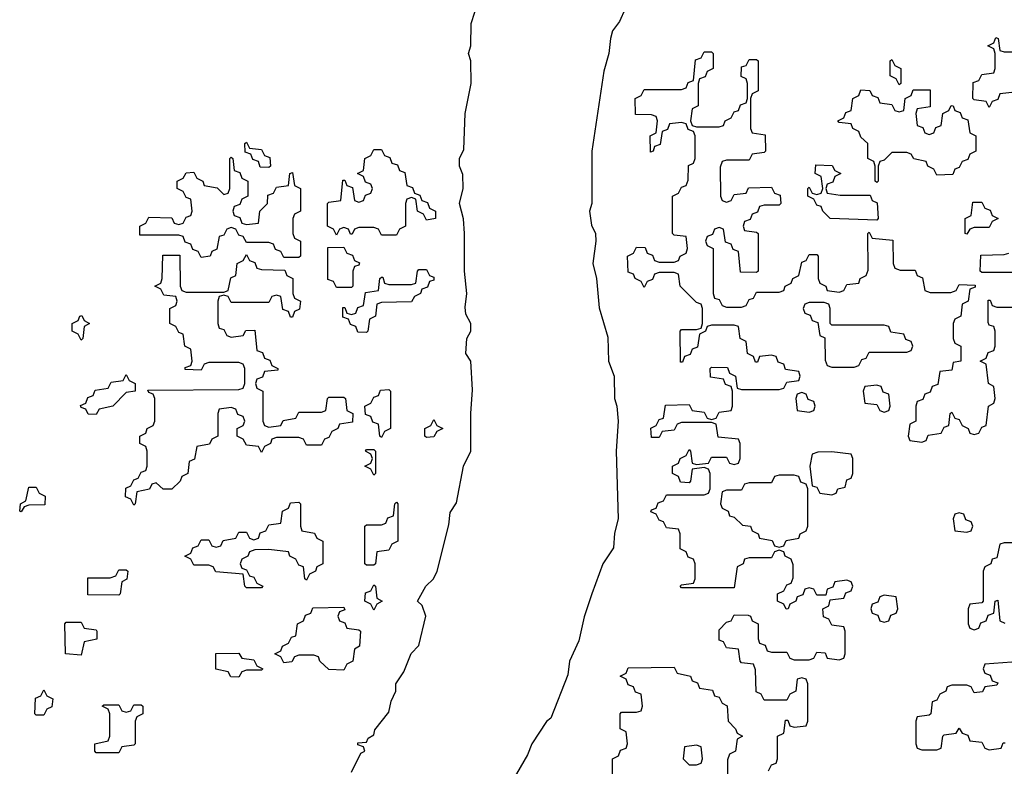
# Model space of a CAD drawing. Header units: inches. Extents: x 2518216 to 2687946, y 757338 to 915227.
# Tile 46 of 75: x 2652466 to 2655090, y 792030 to 794020. Entities that reach past the tile are written whole.
import ezdxf

# ---------------------------------------------------------------- set-up
doc = ezdxf.new("R2010")
doc.units = ezdxf.units.IN
doc.header["$MEASUREMENT"] = 0
doc.layers.add('C6759', color=7, linetype='Continuous')

msp = doc.modelspace()

# ---------------------------------------------------------------- linework, layer by layer
at = {"layer": 'C6759', "color": 6}
for points in [[(2654110, 794117.2), (2654064.9, 794015.1), (2654046, 793990), (2654040.5, 793970), (2654036.3, 793930), (2654022.5, 793882.5), (2653990.6, 793669.4), (2653990.6, 793530), (2653984.4, 793510), (2653990, 793472), (2654000.5, 793450), (2654001.6, 793430), (2653993.4, 793370), (2654003, 793330), (2654010, 793252), (2654033.7, 793173.7), (2654035.5, 793110), (2654050.7, 793070), (2654050.8, 793010), (2654057.3, 792990), (2654060.5, 792950), (2654055.5, 792870), (2654060.7, 792690), (2654051.1, 792651.1), (2654048.1, 792611.9), (2654020.5, 792570), (2653990.6, 792490), (2653970, 792428), (2653955.9, 792364.1), (2653930.8, 792310), (2653926.4, 792273.6), (2653881.4, 792158.6), (2653870, 792149), (2653830.8, 792090), (2653819.5, 792060.5), (2653760.4, 791959.6)], [(2653350, 792014), (2653375.3, 792064.7), (2653386, 792070), (2653382, 792082), (2653367.3, 792087.3), (2653367.3, 792092.7), (2653390, 792094), (2653394.6, 792105.4), (2653410, 792114), (2653412.5, 792127.5), (2653450, 792174), (2653456, 792204), (2653468, 792230), (2653468, 792250), (2653490, 792282), (2653509.1, 792330.9), (2653530, 792352), (2653548.7, 792430), (2653539, 792459), (2653526, 792470), (2653548, 792510), (2653568.7, 792530), (2653579, 792550), (2653610, 792674), (2653613.6, 792706.4), (2653630, 792732), (2653648.7, 792830), (2653668, 792870), (2653668, 792970), (2653673.1, 793033.1), (2653668.7, 793110), (2653655.3, 793130), (2653658, 793170), (2653668, 793190), (2653668, 793210), (2653655.3, 793235.3), (2653653.6, 793253.6), (2653658, 793290), (2653651.8, 793350), (2653651.6, 793450), (2653648.9, 793488.9), (2653638, 793530), (2653648, 793570), (2653647.3, 793607.3), (2653638, 793630), (2653638, 793650), (2653650, 793674), (2653653.2, 793770), (2653669, 793850), (2653668.7, 793910), (2653662, 793930), (2653668.7, 793950), (2653669, 794010), (2653688.7, 794070)], [(2655110, 793826), (2655078, 793822), (2655072.7, 793807.3), (2655058, 793802), (2655050, 793786), (2655042, 793802), (2655010, 793806), (2655006, 793810), (2655007.3, 793852.7), (2655022, 793858), (2655030, 793874), (2655062, 793878), (2655066, 793890), (2655066, 793930), (2655062, 793942), (2655046, 793950), (2655062, 793958), (2655067.3, 793972.7), (2655074, 793970), (2655078, 793938), (2655090, 793934), (2655130, 793934)], [(2654462, 792018), (2654470, 792034), (2654482, 792038), (2654486, 792050), (2654486, 792110), (2654502, 792118), (2654507.3, 792152.7), (2654512.7, 792152.7), (2654518, 792138), (2654530, 792134), (2654562, 792138), (2654566, 792150), (2654566, 792250), (2654562, 792262), (2654550, 792266), (2654538, 792262), (2654534, 792230), (2654518, 792222), (2654510, 792206), (2654450, 792206), (2654442, 792222), (2654428.4, 792228.4), (2654427.3, 792287.3), (2654422, 792302), (2654390, 792306), (2654386, 792310), (2654382, 792342), (2654350, 792346), (2654342, 792362), (2654330, 792366), (2654330, 792394), (2654350, 792414), (2654362, 792418), (2654370, 792434), (2654407.3, 792432.7), (2654414, 792430), (2654418, 792418), (2654434, 792410), (2654434, 792370), (2654438, 792358), (2654452.7, 792352.7), (2654458, 792338), (2654470, 792334), (2654510, 792334), (2654518, 792318), (2654530, 792314), (2654570, 792314), (2654582, 792318), (2654590, 792334), (2654612.7, 792332.7), (2654618, 792318), (2654650, 792314), (2654662, 792318), (2654666, 792330), (2654666, 792390), (2654662, 792402), (2654630, 792406), (2654622, 792422), (2654608.4, 792428.4), (2654606, 792450), (2654622, 792458), (2654626, 792474), (2654662, 792478), (2654667.3, 792492.7), (2654682, 792498), (2654686, 792510), (2654682, 792522), (2654670, 792526), (2654638, 792522), (2654632.7, 792507.3), (2654618, 792502), (2654614, 792486), (2654590, 792486), (2654582, 792502), (2654570, 792506), (2654558, 792502), (2654552.7, 792487.3), (2654538, 792482), (2654534, 792470), (2654518, 792462), (2654514, 792450), (2654508.4, 792448.4), (2654502, 792462), (2654486, 792470), (2654486, 792490), (2654502, 792498), (2654510, 792514), (2654522, 792518), (2654527.3, 792532.7), (2654527.3, 792567.3), (2654522, 792582), (2654506, 792590), (2654502, 792602), (2654490, 792606), (2654478, 792602), (2654470, 792586), (2654410, 792586), (2654398, 792582), (2654394, 792570), (2654378, 792562), (2654370, 792506), (2654230, 792506), (2654226, 792510), (2654230, 792514), (2654262, 792518), (2654266, 792530), (2654266, 792570), (2654262, 792582), (2654247.3, 792587.3), (2654242, 792602), (2654226, 792610), (2654226, 792650), (2654222, 792662), (2654190, 792666), (2654182, 792682), (2654170, 792686), (2654162, 792702), (2654148.4, 792708.4), (2654150, 792714), (2654162, 792718), (2654167.3, 792732.7), (2654182, 792738), (2654190, 792754), (2654290, 792754), (2654302, 792758), (2654306, 792770), (2654306, 792810), (2654302, 792822), (2654290, 792826), (2654258, 792822), (2654254, 792790), (2654250, 792786), (2654227.3, 792787.3), (2654222, 792802), (2654206, 792810), (2654206, 792830), (2654222, 792838), (2654226, 792850), (2654242, 792858), (2654250, 792874), (2654254, 792870), (2654258, 792838), (2654270, 792834), (2654302, 792838), (2654310, 792854), (2654350, 792854), (2654358, 792838), (2654370, 792834), (2654382, 792838), (2654386, 792850), (2654386, 792890), (2654382, 792902), (2654327.3, 792907.3), (2654322, 792942), (2654310, 792946), (2654230, 792946), (2654218, 792942), (2654210, 792926), (2654178, 792922), (2654170, 792906), (2654150, 792906), (2654148.4, 792931.6), (2654162, 792938), (2654170, 792954), (2654182, 792958), (2654187.3, 792992.7), (2654250, 792994), (2654258, 792978), (2654290, 792974), (2654298, 792958), (2654310, 792954), (2654322, 792958), (2654330, 792974), (2654362, 792978), (2654366, 792990), (2654366, 793030), (2654362, 793042), (2654347.3, 793047.3), (2654342, 793062), (2654307.3, 793067.3), (2654306, 793090), (2654310, 793094), (2654352.7, 793092.7), (2654358, 793078), (2654374, 793070), (2654378, 793038), (2654390, 793034), (2654490, 793034), (2654502, 793038), (2654510, 793054), (2654542, 793058), (2654546, 793070), (2654542, 793082), (2654507.3, 793087.3), (2654502, 793102), (2654487.3, 793107.3), (2654482, 793122), (2654470, 793126), (2654438, 793122), (2654432.7, 793107.3), (2654427.3, 793107.3), (2654422, 793122), (2654406, 793130), (2654402, 793162), (2654386, 793170), (2654382, 793202), (2654370, 793206), (2654310, 793206), (2654298, 793202), (2654294, 793190), (2654278, 793182), (2654272.7, 793147.3), (2654258, 793142), (2654252.7, 793127.3), (2654238, 793122), (2654232.7, 793107.3), (2654227.3, 793107.3), (2654226, 793190), (2654230, 793194), (2654270, 793194), (2654282, 793198), (2654286, 793210), (2654286, 793250), (2654282, 793262), (2654270, 793266), (2654226, 793310), (2654222, 793342), (2654210, 793346), (2654170, 793346), (2654158, 793342), (2654152.7, 793327.3), (2654138, 793322), (2654130, 793306), (2654122, 793322), (2654106, 793330), (2654102, 793342), (2654087.3, 793347.3), (2654086, 793390), (2654102, 793398), (2654110, 793414), (2654132.7, 793412.7), (2654138, 793398), (2654152.7, 793392.7), (2654158, 793378), (2654170, 793374), (2654210, 793374), (2654222, 793378), (2654226, 793390), (2654242, 793398), (2654246, 793410), (2654242, 793442), (2654210, 793446), (2654206, 793450), (2654206, 793550), (2654222, 793558), (2654230, 793574), (2654242, 793578), (2654247.3, 793592.7), (2654248.4, 793631.6), (2654262, 793638), (2654266, 793650), (2654266, 793710), (2654262, 793722), (2654247.3, 793727.3), (2654242, 793742), (2654230, 793746), (2654198, 793742), (2654192.7, 793727.3), (2654178, 793722), (2654172.7, 793687.3), (2654158, 793682), (2654154, 793670), (2654147.3, 793667.3), (2654146, 793710), (2654162, 793718), (2654166, 793750), (2654162, 793762), (2654150, 793766), (2654107.3, 793767.3), (2654106, 793810), (2654122, 793818), (2654130, 793834), (2654230, 793834), (2654242, 793838), (2654247.3, 793852.7), (2654262, 793858), (2654267.3, 793912.7), (2654282, 793918), (2654290, 793934), (2654310, 793934), (2654314, 793930), (2654314, 793890), (2654298, 793882), (2654292.7, 793867.3), (2654278, 793862), (2654274, 793850), (2654274, 793790), (2654258, 793782), (2654254, 793750), (2654258, 793738), (2654270, 793734), (2654330, 793734), (2654342, 793738), (2654346, 793750), (2654362, 793758), (2654370, 793774), (2654382, 793778), (2654387.3, 793792.7), (2654402, 793798), (2654406, 793810), (2654406, 793850), (2654402, 793862), (2654388.4, 793868.4), (2654390, 793894), (2654402, 793898), (2654410, 793914), (2654430, 793914), (2654434, 793910), (2654434, 793830), (2654418, 793822), (2654414, 793810), (2654414, 793730), (2654418, 793718), (2654452.7, 793712.7), (2654454, 793670), (2654450, 793666), (2654418, 793662), (2654410, 793646), (2654350, 793646), (2654338, 793642), (2654332.7, 793627.3), (2654334, 793550), (2654338, 793538), (2654350, 793534), (2654362, 793538), (2654370, 793554), (2654402, 793558), (2654408.4, 793571.6), (2654470, 793574), (2654478, 793558), (2654492.7, 793552.7), (2654494, 793530), (2654490, 793526), (2654450, 793526), (2654438, 793522), (2654432.7, 793507.3), (2654418, 793502), (2654412.7, 793487.3), (2654398, 793482), (2654394, 793470), (2654398, 793458), (2654430, 793454), (2654434, 793450), (2654434, 793350), (2654430, 793346), (2654387.3, 793347.3), (2654382, 793402), (2654367.3, 793407.3), (2654362, 793422), (2654347.3, 793427.3), (2654342, 793462), (2654330, 793466), (2654318, 793462), (2654312.7, 793447.3), (2654298, 793442), (2654294, 793430), (2654298, 793418), (2654314, 793410), (2654314, 793290), (2654318, 793278), (2654330, 793274), (2654338, 793258), (2654350, 793254), (2654390, 793254), (2654402, 793258), (2654410, 793274), (2654422, 793278), (2654430, 793294), (2654490, 793294), (2654502, 793298), (2654506, 793310), (2654522, 793318), (2654526, 793330), (2654542, 793338), (2654550, 793374), (2654562, 793378), (2654570, 793394), (2654590, 793394), (2654594, 793390), (2654594, 793330), (2654598, 793318), (2654614, 793310), (2654618, 793298), (2654650, 793294), (2654662, 793298), (2654670, 793314), (2654702, 793318), (2654706, 793330), (2654722, 793338), (2654727.3, 793352.7), (2654726, 793450), (2654730, 793454), (2654738, 793438), (2654792.7, 793432.7), (2654794, 793370), (2654798, 793358), (2654812.7, 793352.7), (2654852, 793352), (2654858, 793338), (2654871.6, 793331.6), (2654878, 793298), (2654892.7, 793292.7), (2654947.3, 793292.7), (2654962, 793298), (2654970, 793314), (2655012.7, 793312.7), (2655012.7, 793307.3), (2654998, 793302), (2654994, 793270), (2654978, 793262), (2654974, 793230), (2654958, 793222), (2654954, 793210), (2654954, 793170), (2654958, 793158), (2654974, 793150), (2654974, 793110), (2654954, 793106), (2654950, 793086), (2654918, 793082), (2654912.7, 793047.3), (2654898, 793042), (2654892.7, 793027.3), (2654878, 793022), (2654872.7, 793007.3), (2654858, 793002), (2654854, 792990), (2654854, 792950), (2654838, 792942), (2654834, 792910), (2654838, 792898), (2654870, 792894), (2654882, 792898), (2654887.3, 792912.7), (2654922, 792918), (2654930, 792934), (2654942, 792938), (2654946, 792970), (2654950, 792974), (2654958, 792958), (2654970, 792954), (2654978, 792938), (2654994, 792930), (2654998, 792918), (2655010, 792914), (2655022, 792918), (2655030, 792934), (2655042, 792938), (2655048, 792990), (2655062, 792998), (2655066, 793010), (2655062, 793042), (2655048, 793050), (2655042, 793102), (2655026, 793110), (2655042, 793118), (2655047.3, 793132.7), (2655062, 793138), (2655066, 793150), (2655066, 793190), (2655062, 793202), (2655050, 793206), (2655047.3, 793212.7), (2655047.3, 793272.7), (2655052.7, 793272.7), (2655058, 793258), (2655070, 793254), (2655150, 793254)], [(2655110, 793346), (2655030, 793346), (2655026, 793350), (2655027.3, 793392.7), (2655090, 793394), (2655102, 793398)], [(2655130, 792626), (2655090, 792626), (2655078, 792622), (2655070, 792586), (2655058, 792582), (2655054, 792570), (2655038, 792562), (2655034, 792550), (2655034, 792470), (2655030, 792466), (2654998, 792462), (2654994, 792450), (2654994, 792410), (2654998, 792398), (2655010, 792394), (2655022, 792398), (2655027.3, 792412.7), (2655042, 792418), (2655047.3, 792432.7), (2655062, 792438), (2655066, 792470), (2655072.7, 792472.7), (2655078, 792418), (2655091.6, 792411.6)], [(2654046, 791970), (2654046, 792050), (2654062, 792058), (2654067.3, 792072.7), (2654082, 792078), (2654086, 792090), (2654082, 792122), (2654066, 792130), (2654066, 792170), (2654070, 792174), (2654110, 792174), (2654122, 792178), (2654126, 792190), (2654122, 792222), (2654107.3, 792227.3), (2654102, 792242), (2654087.3, 792247.3), (2654082, 792262), (2654066, 792270), (2654082, 792278), (2654087.3, 792292.7), (2654210, 792294), (2654218, 792278), (2654254, 792270), (2654258, 792258), (2654272.7, 792252.7), (2654278, 792238), (2654312.7, 792232.7), (2654318, 792218), (2654330, 792214), (2654338, 792198), (2654351.6, 792191.6), (2654354, 792150), (2654374, 792130), (2654378, 792118), (2654392, 792110), (2654378, 792102), (2654374, 792070), (2654358, 792062), (2654352.7, 792047.3), (2654352.7, 791992.7)], [(2655110, 792308), (2655038, 792302), (2655034, 792290), (2655038, 792278), (2655052.7, 792272.7), (2655058, 792258), (2655072.7, 792252.7), (2655070, 792246), (2655038, 792242), (2655031.6, 792228.4), (2655010, 792226), (2655002, 792242), (2654990, 792246), (2654950, 792246), (2654938, 792242), (2654934, 792230), (2654918, 792222), (2654910, 792206), (2654898, 792202), (2654894, 792170), (2654890, 792166), (2654858, 792162), (2654854, 792150), (2654854, 792090), (2654858, 792078), (2654870, 792074), (2654910, 792074), (2654922, 792078), (2654926, 792110), (2654930, 792114), (2654962, 792118), (2654970, 792132), (2654978, 792118), (2654992.7, 792112.7), (2654998, 792098), (2655030, 792094), (2655038, 792078), (2655050, 792074), (2655082, 792078), (2655087.3, 792092.7), (2655092.7, 792092.7)]]:
    msp.add_lwpolyline(points, dxfattribs=at)
for points in [[(2654810, 793846), (2654802, 793862), (2654786, 793870), (2654786, 793910), (2654790, 793914), (2654798, 793898), (2654814, 793890), (2654814, 793850)], [(2654890, 793714), (2654902, 793718), (2654907.3, 793732.7), (2654922, 793738), (2654926, 793770), (2654942, 793778), (2654948.4, 793791.6), (2654954, 793790), (2654958, 793778), (2654972.7, 793772.7), (2654978, 793758), (2654992.7, 793752.7), (2654998, 793718), (2655014, 793710), (2655014, 793670), (2654998, 793662), (2654992.7, 793647.3), (2654978, 793642), (2654970, 793626), (2654958, 793622), (2654952.7, 793607.3), (2654910, 793606), (2654902, 793622), (2654886, 793630), (2654882, 793642), (2654848.7, 793648.7), (2654842, 793662), (2654830, 793666), (2654790, 793666), (2654770, 793646), (2654758, 793642), (2654754, 793630), (2654754, 793590), (2654750, 793586), (2654746, 793590), (2654746, 793630), (2654742, 793642), (2654726, 793650), (2654726, 793690), (2654707.3, 793707.3), (2654702, 793722), (2654686, 793730), (2654682, 793742), (2654650, 793746), (2654646, 793750), (2654662, 793758), (2654667.3, 793772.7), (2654682, 793778), (2654686, 793810), (2654702, 793818), (2654707.3, 793832.7), (2654731.6, 793831.6), (2654738, 793818), (2654752.7, 793812.7), (2654758, 793798), (2654790, 793794), (2654798, 793778), (2654810, 793774), (2654822, 793778), (2654826, 793810), (2654842, 793818), (2654847.3, 793832.7), (2654892.7, 793832.7), (2654892.7, 793787.3), (2654858, 793782), (2654854, 793770), (2654858, 793738), (2654872.7, 793732.7), (2654878, 793718)], [(2653130, 793626), (2653107.3, 793627.3), (2653102, 793642), (2653087.3, 793647.3), (2653082, 793662), (2653067.3, 793667.3), (2653066, 793690), (2653070, 793694), (2653078, 793678), (2653110, 793674), (2653118, 793658), (2653132.7, 793652.7), (2653134, 793630)], [(2653550, 793486), (2653542, 793502), (2653526, 793510), (2653522, 793542), (2653510, 793546), (2653498, 793542), (2653494, 793530), (2653494, 793470), (2653478, 793462), (2653470, 793446), (2653430, 793446), (2653422, 793462), (2653410, 793466), (2653370, 793466), (2653358, 793462), (2653352, 793448), (2653348, 793448), (2653342, 793462), (2653330, 793466), (2653318, 793462), (2653310, 793446), (2653302, 793462), (2653286, 793470), (2653286, 793530), (2653290, 793534), (2653322, 793538), (2653327.3, 793592.7), (2653332.7, 793592.7), (2653338, 793578), (2653352.7, 793572.7), (2653358, 793538), (2653370, 793534), (2653382, 793538), (2653387.3, 793552.7), (2653402, 793558), (2653406, 793570), (2653402, 793582), (2653387.3, 793587.3), (2653382, 793602), (2653366, 793610), (2653382, 793618), (2653386, 793650), (2653402, 793658), (2653410, 793674), (2653430, 793674), (2653438, 793658), (2653452.7, 793652.7), (2653458, 793638), (2653472.7, 793632.7), (2653478, 793618), (2653492.7, 793612.7), (2653498, 793578), (2653512.7, 793572.7), (2653518, 793558), (2653532.7, 793552.7), (2653538, 793538), (2653552.7, 793532.7), (2653558, 793518), (2653574, 793510), (2653574, 793490)], [(2653070, 793474), (2653102, 793478), (2653106, 793510), (2653126, 793530), (2653127.3, 793552.7), (2653142, 793558), (2653150, 793574), (2653182, 793578), (2653186, 793610), (2653192.7, 793612.7), (2653198, 793578), (2653214, 793570), (2653214, 793510), (2653198, 793502), (2653194, 793490), (2653194, 793450), (2653198, 793438), (2653214, 793430), (2653214, 793390), (2653210, 793386), (2653170, 793386), (2653162, 793402), (2653147.3, 793407.3), (2653142, 793422), (2653130, 793426), (2653070, 793426), (2653062, 793442), (2653050, 793446), (2653042, 793462), (2653030, 793466), (2653018, 793462), (2653010, 793446), (2652998, 793442), (2652991.6, 793408.4), (2652978, 793402), (2652974, 793390), (2652950, 793386), (2652942, 793402), (2652927.3, 793407.3), (2652922, 793422), (2652907.3, 793427.3), (2652902, 793442), (2652890, 793446), (2652786, 793446), (2652786, 793470), (2652802, 793478), (2652810, 793494), (2652871.6, 793491.6), (2652878, 793478), (2652890, 793474), (2652902, 793478), (2652910, 793494), (2652922, 793498), (2652926, 793510), (2652922, 793542), (2652910, 793546), (2652902, 793562), (2652886, 793570), (2652886, 793590), (2652902, 793598), (2652910, 793612), (2652930, 793614), (2652938, 793598), (2652954, 793590), (2652958, 793578), (2652992, 793572), (2653010, 793554), (2653022, 793558), (2653026, 793570), (2653026, 793650), (2653030, 793654), (2653034, 793650), (2653038, 793618), (2653052.7, 793612.7), (2653058, 793598), (2653074, 793590), (2653074, 793550), (2653058, 793542), (2653052.7, 793527.3), (2653038, 793522), (2653034, 793510), (2653038, 793498), (2653052.7, 793492.7), (2653058, 793478)], [(2654652.7, 793552.7), (2654732.7, 793552.7), (2654738, 793538), (2654751.6, 793531.6), (2654754, 793490), (2654750, 793486), (2654626, 793490), (2654606, 793510), (2654602, 793522), (2654590, 793526), (2654582, 793542), (2654566, 793550), (2654566, 793570), (2654570, 793574), (2654578, 793558), (2654590, 793554), (2654602, 793558), (2654606, 793570), (2654602, 793602), (2654586, 793610), (2654587.3, 793632.7), (2654631.6, 793631.6), (2654638, 793618), (2654654, 793610), (2654638, 793602), (2654632.7, 793587.3), (2654618, 793582), (2654614, 793570), (2654618, 793558)], [(2654990, 793448), (2654986, 793450), (2654986, 793490), (2655002, 793498), (2655006, 793534), (2655030, 793534), (2655038, 793518), (2655052.7, 793512.7), (2655058, 793498), (2655074, 793490), (2655058, 793482), (2655050, 793466), (2655010, 793466), (2654998, 793462)], [(2653187.3, 793227.3), (2653182, 793242), (2653167.3, 793247.3), (2653162, 793282), (2653150, 793286), (2653138, 793282), (2653130, 793266), (2653030, 793266), (2653022, 793282), (2653010, 793286), (2652998, 793282), (2652994, 793270), (2652994, 793210), (2652998, 793198), (2653010, 793194), (2653018, 793178), (2653030, 793174), (2653062, 793178), (2653068.4, 793191.6), (2653092.7, 793192.7), (2653098, 793138), (2653112.7, 793132.7), (2653118, 793118), (2653132.7, 793112.7), (2653138, 793098), (2653154, 793090), (2653154, 793086), (2653118, 793082), (2653112.7, 793067.3), (2653098, 793062), (2653094, 793050), (2653098, 793038), (2653114, 793030), (2653114, 792950), (2653118, 792938), (2653130, 792934), (2653162, 792938), (2653168.4, 792951.6), (2653202, 792958), (2653210, 792974), (2653270, 792974), (2653282, 792978), (2653286, 793010), (2653290, 793014), (2653330, 793014), (2653334, 793010), (2653338, 792978), (2653354, 792970), (2653352.7, 792947.3), (2653318, 792942), (2653314, 792930), (2653298, 792922), (2653290, 792906), (2653278, 792902), (2653270, 792886), (2653230, 792886), (2653222, 792902), (2653210, 792906), (2653150, 792906), (2653138, 792902), (2653134, 792890), (2653118, 792882), (2653110, 792866), (2653102, 792882), (2653070, 792886), (2653062, 792902), (2653046, 792910), (2653046, 792930), (2653062, 792938), (2653066, 792950), (2653062, 792962), (2653047.3, 792967.3), (2653042, 792982), (2653030, 792986), (2652998, 792982), (2652994, 792970), (2652994, 792910), (2652978, 792902), (2652971.6, 792888.4), (2652938, 792882), (2652931.6, 792848.4), (2652918, 792842), (2652914, 792810), (2652898, 792802), (2652894, 792790), (2652871.6, 792768.4), (2652848.4, 792768.4), (2652830, 792786), (2652818, 792782), (2652811.6, 792768.4), (2652778, 792762), (2652774, 792730), (2652770, 792726), (2652762, 792742), (2652748.4, 792748.4), (2652748.9, 792771.1), (2652762, 792778), (2652770, 792794), (2652782, 792798), (2652790, 792814), (2652802, 792818), (2652806, 792830), (2652806, 792870), (2652802, 792882), (2652786, 792890), (2652786, 792910), (2652802, 792918), (2652806, 792930), (2652822, 792938), (2652826, 792950), (2652826, 793010), (2652822, 793022), (2652810, 793026), (2652807.3, 793032.7), (2653050, 793034), (2653062, 793038), (2653066, 793050), (2653066, 793090), (2653062, 793102), (2653050, 793106), (2652970, 793106), (2652958, 793102), (2652950, 793086), (2652907.3, 793087.3), (2652907.3, 793092.7), (2652922, 793098), (2652926, 793110), (2652922, 793142), (2652906, 793150), (2652902, 793182), (2652890, 793186), (2652882, 793202), (2652866, 793210), (2652866, 793250), (2652882, 793258), (2652886, 793270), (2652882, 793282), (2652850, 793286), (2652842, 793302), (2652826, 793310), (2652842, 793318), (2652846, 793330), (2652847.3, 793392.7), (2652892.7, 793392.7), (2652894, 793310), (2652898, 793298), (2652910, 793294), (2653010, 793294), (2653022, 793298), (2653028.4, 793331.6), (2653042, 793338), (2653046, 793370), (2653062, 793378), (2653070, 793394), (2653078, 793378), (2653092.7, 793372.7), (2653098, 793358), (2653110, 793354), (2653172.7, 793352.7), (2653178, 793338), (2653194, 793330), (2653194, 793290), (2653198, 793278), (2653214, 793270), (2653211.6, 793248.4), (2653198, 793242), (2653192.7, 793227.3)], [(2653310, 793306), (2653302, 793322), (2653287.3, 793327.3), (2653287.3, 793412.7), (2653330, 793414), (2653338, 793398), (2653352.7, 793392.7), (2653358, 793378), (2653372, 793372), (2653370, 793366), (2653358, 793362), (2653354, 793350), (2653354, 793310), (2653350, 793306)], [(2653390, 793186), (2653367.3, 793187.3), (2653362, 793202), (2653347.3, 793207.3), (2653342, 793222), (2653327.3, 793227.3), (2653327.3, 793252.7), (2653332.7, 793252.7), (2653338, 793238), (2653350, 793234), (2653362, 793238), (2653367.3, 793252.7), (2653382, 793258), (2653387.3, 793292.7), (2653422, 793298), (2653426, 793330), (2653430, 793334), (2653434, 793334), (2653438, 793318), (2653450, 793314), (2653510, 793314), (2653522, 793318), (2653526, 793350), (2653530, 793354), (2653550, 793354), (2653558, 793338), (2653570, 793334), (2653570, 793326), (2653558, 793322), (2653552.7, 793307.3), (2653538, 793302), (2653534, 793290), (2653518, 793282), (2653510, 793268), (2653430, 793266), (2653418, 793262), (2653414, 793230), (2653398, 793222), (2653394, 793190)], [(2654610, 793266), (2654570, 793266), (2654558, 793262), (2654554, 793250), (2654558, 793238), (2654572.7, 793232.7), (2654578, 793218), (2654592.7, 793212.7), (2654598, 793178), (2654612, 793172), (2654612.7, 793112.7), (2654618, 793098), (2654630, 793094), (2654690, 793094), (2654702, 793098), (2654710, 793114), (2654722, 793118), (2654730, 793134), (2654830, 793134), (2654842, 793138), (2654846, 793150), (2654842, 793162), (2654827.3, 793167.3), (2654822, 793182), (2654787.3, 793187.3), (2654782, 793202), (2654770, 793206), (2654630, 793206), (2654626, 793210), (2654626, 793250), (2654622, 793262)], [(2652630, 793166), (2652622, 793182), (2652606, 793190), (2652606, 793210), (2652622, 793218), (2652626, 793230), (2652632, 793232), (2652638, 793218), (2652652, 793210), (2652638, 793202), (2652634, 793170)], [(2652670, 792968), (2652648.4, 792968.4), (2652642, 792982), (2652630, 792986), (2652628.4, 792991.6), (2652642, 792998), (2652647.3, 793012.7), (2652662, 793018), (2652667.3, 793032.7), (2652702, 793038), (2652710, 793054), (2652742, 793058), (2652750, 793074), (2652758, 793058), (2652774, 793050), (2652774, 793030), (2652750, 793026), (2652714, 792990), (2652678, 792982)], [(2653430, 792906), (2653426, 792910), (2653422, 792942), (2653407.3, 792947.3), (2653402, 792962), (2653387.3, 792967.3), (2653386, 792990), (2653402, 792998), (2653410, 793014), (2653422, 793018), (2653427.3, 793032.7), (2653450, 793034), (2653454, 793030), (2653454, 792930), (2653438, 792922)], [(2654750, 793046), (2654718, 793042), (2654714, 793030), (2654718, 792998), (2654750, 792994), (2654758, 792978), (2654770, 792974), (2654782, 792978), (2654786, 792990), (2654782, 793022), (2654767.3, 793027.3), (2654762, 793042)], [(2654550, 793026), (2654538, 793022), (2654534, 793010), (2654538, 792978), (2654570, 792974), (2654582, 792978), (2654586, 792990), (2654582, 793002), (2654567.3, 793007.3), (2654562, 793022)], [(2653550, 792906), (2653546, 792910), (2653546, 792930), (2653562, 792938), (2653570, 792954), (2653578, 792938), (2653594, 792930), (2653578, 792922), (2653570, 792908)], [(2653410, 792806), (2653402, 792822), (2653386, 792830), (2653402, 792838), (2653406, 792850), (2653402, 792862), (2653388, 792870), (2653390, 792874), (2653410, 792874), (2653414, 792870), (2653414, 792810)], [(2654630, 792868), (2654592.7, 792867.3), (2654578, 792862), (2654572, 792830), (2654578, 792778), (2654590, 792774), (2654598, 792758), (2654630, 792754), (2654642, 792758), (2654646, 792770), (2654666, 792774), (2654670, 792794), (2654682, 792798), (2654686, 792810), (2654686, 792850), (2654682, 792862)], [(2654530, 792806), (2654490, 792806), (2654478, 792802), (2654470, 792786), (2654410, 792786), (2654398, 792782), (2654390, 792766), (2654350, 792766), (2654338, 792762), (2654334, 792730), (2654338, 792718), (2654354, 792710), (2654358, 792698), (2654370, 792694), (2654392.7, 792672.7), (2654414, 792670), (2654418, 792658), (2654434, 792650), (2654438, 792638), (2654471.6, 792631.6), (2654478, 792618), (2654490, 792614), (2654502, 792618), (2654508.4, 792631.6), (2654542, 792638), (2654546, 792650), (2654562, 792658), (2654566, 792670), (2654566, 792770), (2654562, 792782), (2654547.3, 792787.3), (2654542, 792802)], [(2652470, 792708), (2652466, 792710), (2652468, 792730), (2652482, 792738), (2652490, 792774), (2652510, 792774), (2652518, 792758), (2652534, 792750), (2652532.7, 792727.3), (2652490, 792726), (2652478, 792722)], [(2653230, 792526), (2653226, 792530), (2653222, 792562), (2653210, 792566), (2653202, 792582), (2653186, 792590), (2653182, 792602), (2653130, 792608), (2653092.7, 792607.3), (2653078, 792602), (2653074, 792590), (2653058, 792582), (2653054, 792570), (2653058, 792558), (2653070, 792554), (2653078, 792538), (2653090, 792534), (2653098, 792518), (2653114, 792510), (2653110, 792506), (2653070, 792506), (2653066, 792510), (2653062, 792542), (2652988.7, 792548.7), (2652982, 792562), (2652970, 792566), (2652930, 792566), (2652922, 792582), (2652906, 792590), (2652922, 792598), (2652927.3, 792612.7), (2652942, 792618), (2652950, 792634), (2652970, 792634), (2652978, 792618), (2652990, 792614), (2653002, 792618), (2653008.4, 792631.6), (2653042, 792638), (2653050, 792654), (2653070, 792654), (2653078, 792638), (2653090, 792634), (2653102, 792638), (2653107.3, 792652.7), (2653122, 792658), (2653130, 792674), (2653162, 792678), (2653166, 792710), (2653182, 792718), (2653187.3, 792732.7), (2653210, 792734), (2653214, 792730), (2653214, 792670), (2653218, 792658), (2653251.6, 792651.6), (2653258, 792638), (2653274, 792630), (2653274, 792570), (2653258, 792562), (2653254, 792550), (2653238, 792542)], [(2653390, 792566), (2653386, 792570), (2653386, 792670), (2653390, 792674), (2653430, 792674), (2653442, 792678), (2653447.3, 792692.7), (2653462, 792698), (2653466, 792730), (2653470, 792734), (2653474, 792730), (2653474, 792630), (2653458, 792622), (2653450, 792606), (2653418, 792602), (2653414, 792570), (2653410, 792566)], [(2654970, 792706), (2654958, 792702), (2654954, 792690), (2654958, 792658), (2654990, 792654), (2655002, 792658), (2655006, 792670), (2655002, 792682), (2654987.3, 792687.3), (2654982, 792702)], [(2652730, 792486), (2652647.3, 792487.3), (2652647.3, 792532.7), (2652707.3, 792532.7), (2652722, 792538), (2652730, 792554), (2652750, 792554), (2652754, 792550), (2652751.6, 792528.4), (2652738, 792522), (2652734, 792490)], [(2653410, 792446), (2653402, 792462), (2653386, 792470), (2653387.3, 792492.7), (2653402, 792498), (2653410, 792514), (2653414, 792510), (2653418, 792478), (2653432, 792470), (2653418, 792462)], [(2654770, 792486), (2654758, 792482), (2654752.7, 792467.3), (2654738, 792462), (2654734, 792450), (2654738, 792438), (2654752.7, 792432.7), (2654758, 792418), (2654770, 792414), (2654782, 792418), (2654787.3, 792432.7), (2654802, 792438), (2654806, 792450), (2654802, 792482)], [(2653330, 792286), (2653290, 792288), (2653266, 792310), (2653262, 792322), (2653250, 792326), (2653210, 792326), (2653198, 792322), (2653191.6, 792308.4), (2653170, 792306), (2653162, 792322), (2653146, 792330), (2653162, 792338), (2653166, 792350), (2653182, 792358), (2653190, 792374), (2653202, 792378), (2653206, 792410), (2653222, 792418), (2653227.3, 792432.7), (2653242, 792438), (2653247.3, 792452.7), (2653330, 792454), (2653332.7, 792447.3), (2653318, 792442), (2653314, 792430), (2653318, 792418), (2653332.7, 792412.7), (2653338, 792398), (2653370, 792394), (2653374, 792390), (2653372, 792350), (2653358, 792342), (2653354, 792310), (2653338, 792302)], [(2652630, 792326), (2652588, 792330), (2652586, 792410), (2652590, 792414), (2652630, 792414), (2652638, 792398), (2652670, 792394), (2652672, 792390), (2652671.3, 792368.7), (2652638, 792362)], [(2653050, 792268), (2653028.4, 792268.4), (2653022, 792282), (2652988.9, 792288.9), (2652988.9, 792331.1), (2653050, 792332), (2653058, 792318), (2653090, 792314), (2653098, 792298), (2653114, 792290), (2653110, 792286), (2653070, 792286), (2653058, 792282)], [(2652510, 792166), (2652506, 792170), (2652508.4, 792211.6), (2652522, 792218), (2652530, 792234), (2652538, 792218), (2652554, 792210), (2652551.6, 792188.4), (2652538, 792182), (2652530, 792166)], [(2652670, 792066), (2652666, 792070), (2652666, 792090), (2652702, 792098), (2652706, 792110), (2652706, 792170), (2652702, 792182), (2652686, 792190), (2652690, 792194), (2652730, 792194), (2652738, 792178), (2652750, 792174), (2652762, 792178), (2652770, 792194), (2652790, 792194), (2652794, 792190), (2652794, 792170), (2652778, 792162), (2652774, 792150), (2652774, 792090), (2652770, 792086), (2652738, 792082), (2652730, 792066)], [(2654270, 792086), (2654238, 792082), (2654234, 792050), (2654250, 792034), (2654270, 792034), (2654282, 792038), (2654286, 792050), (2654282, 792082)]]:
    msp.add_lwpolyline(points, close=True, dxfattribs=at)

doc.saveas('drawing.dxf')
